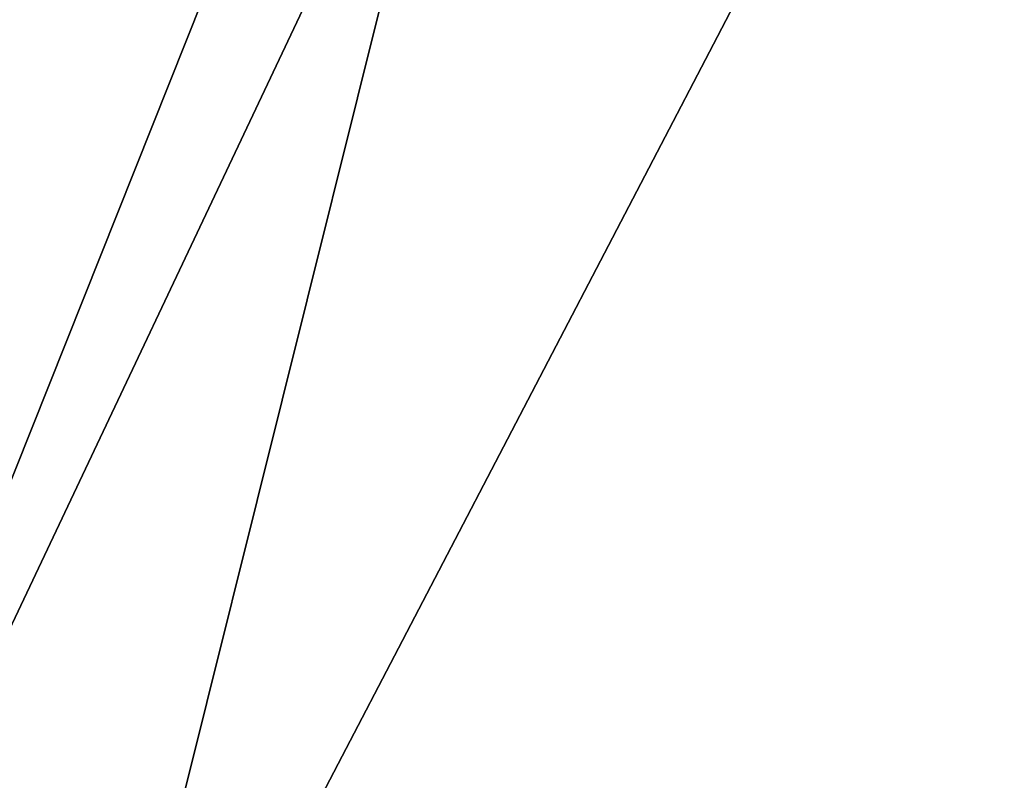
# Model space of a CAD drawing. Header units: millimetres. Extents: x -25 to 25, y -36 to 145.
# Tile 29 of 123: x -16.972 to -16.615, y 83.907 to 84.184. Entities that reach past the tile are written whole.
import ezdxf

# ---------------------------------------------------------------- set-up
doc = ezdxf.new("R2010")
doc.units = ezdxf.units.MM
doc.header["$LTSCALE"] = 65.185185
for name, color, linetype in [('2', 7, 'CONTINUOUS'), ('6', 7, 'CONTINUOUS'), ('7', 7, 'CONTINUOUS')]:
    doc.layers.add(name, color=color, linetype=linetype)

msp = doc.modelspace()

# ---------------------------------------------------------------- linework, layer by layer
at = {"layer": '2', "linetype": 'CONTINUOUS'}
for points in [[(-16.19902, 93.5, 4.34073), (-16.77052, 93.5), (-20.04246, 83.71787, 1.25244), (-16.19902, 93.5, 4.34073)], [(-20.04246, 83.71787, 1.25244), (-16.77052, 93.5), (-19.72399, 83.71787, -3.77266), (-20.04246, 83.71787, 1.25244)], [(-19.10088, 83.71787, 6.1988), (-16.19902, 93.5, 4.34073), (-20.04246, 83.71787, 1.25244), (-19.10088, 83.71787, 6.1988)], [(-16.77052, 93.5), (-16.19902, 93.5, -4.34073), (-19.72399, 83.71787, -3.77266), (-16.77052, 93.5)], [(-19.72399, 83.71787, -3.77266), (-16.19902, 93.5, -4.34073), (-18.1655, 83.71787, -8.56057), (-19.72399, 83.71787, -3.77266)], [(-14.52367, 93.5, 8.38528), (-16.19902, 93.5, 4.34073), (-19.10088, 83.71787, 6.1988), (-14.52367, 93.5, 8.38528)], [(-16.95845, 83.71787, 10.75544), (-14.52367, 93.5, 8.38528), (-19.10088, 83.71787, 6.1988), (-16.95845, 83.71787, 10.75544)], [(-16.19902, 93.5, -4.34073), (-14.52367, 93.5, -8.38528), (-18.1655, 83.71787, -8.56057), (-16.19902, 93.5, -4.34073)], [(-18.1655, 83.71787, -8.56057), (-14.52367, 93.5, -8.38528), (-15.46496, 83.71787, -12.81029), (-18.1655, 83.71787, -8.56057)], [(-11.85847, 93.5, 11.85861), (-14.52367, 93.5, 8.38528), (-16.95845, 83.71787, 10.75544), (-11.85847, 93.5, 11.85861)], [(-13.74987, 83.71787, 14.63591), (-11.85847, 93.5, 11.85861), (-16.95845, 83.71787, 10.75544), (-13.74987, 83.71787, 14.63591)]]:
    msp.add_3dface(points, dxfattribs=at)
at = {"layer": '6', "linetype": 'CONTINUOUS'}
for points in [[(-17.52257, 83.68118, 6.17441), (-18.49936, 83.68118, 1.71387), (-16.89257, 88.61021, 4.52635), (-17.52257, 83.68118, 6.17441)], [(-16.89257, 88.61021, 4.52635), (-18.49936, 83.68118, 1.71387), (-17.48848, 88.61021), (-16.89257, 88.61021, 4.52635)], [(-18.35865, 83.68118, -2.8502), (-17.10894, 83.68118, -7.24209), (-16.89257, 88.61021, -4.52635), (-18.35865, 83.68118, -2.8502)], [(-17.48848, 88.61021), (-18.35865, 83.68118, -2.8502), (-16.89257, 88.61021, -4.52635), (-17.48848, 88.61021)], [(-15.48728, 83.68118, 10.26197), (-17.52257, 83.68118, 6.17441), (-15.14547, 88.61021, 8.74424), (-15.48728, 83.68118, 10.26197)], [(-15.14547, 88.61021, 8.74424), (-17.52257, 83.68118, 6.17441), (-16.89257, 88.61021, 4.52635), (-15.14547, 88.61021, 8.74424)], [(-17.10894, 83.68118, -7.24209), (-14.82572, 83.68118, -11.19651), (-15.14547, 88.61021, -8.74424), (-17.10894, 83.68118, -7.24209)], [(-16.89257, 88.61021, -4.52635), (-17.10894, 83.68118, -7.24209), (-15.14547, 88.61021, -8.74424), (-16.89257, 88.61021, -4.52635)]]:
    msp.add_3dface(points, dxfattribs=at)
at = {"layer": '7', "linetype": 'CONTINUOUS'}
for points in [[(-17.1, 83.7), (-14.80903, 83.7, 8.55), (-17.1, 88.5433), (-17.1, 83.7)], [(-17.1, 88.5433), (-14.80903, 83.7, 8.55), (-14.80903, 88.5433, 8.55), (-17.1, 88.5433)], [(-14.80903, 83.7, -8.55), (-17.1, 83.7), (-14.80903, 88.5433, -8.55), (-14.80903, 83.7, -8.55)], [(-14.80903, 88.5433, -8.55), (-17.1, 83.7), (-17.1, 88.5433), (-14.80903, 88.5433, -8.55)]]:
    msp.add_3dface(points, dxfattribs=at)

doc.saveas('drawing.dxf')
